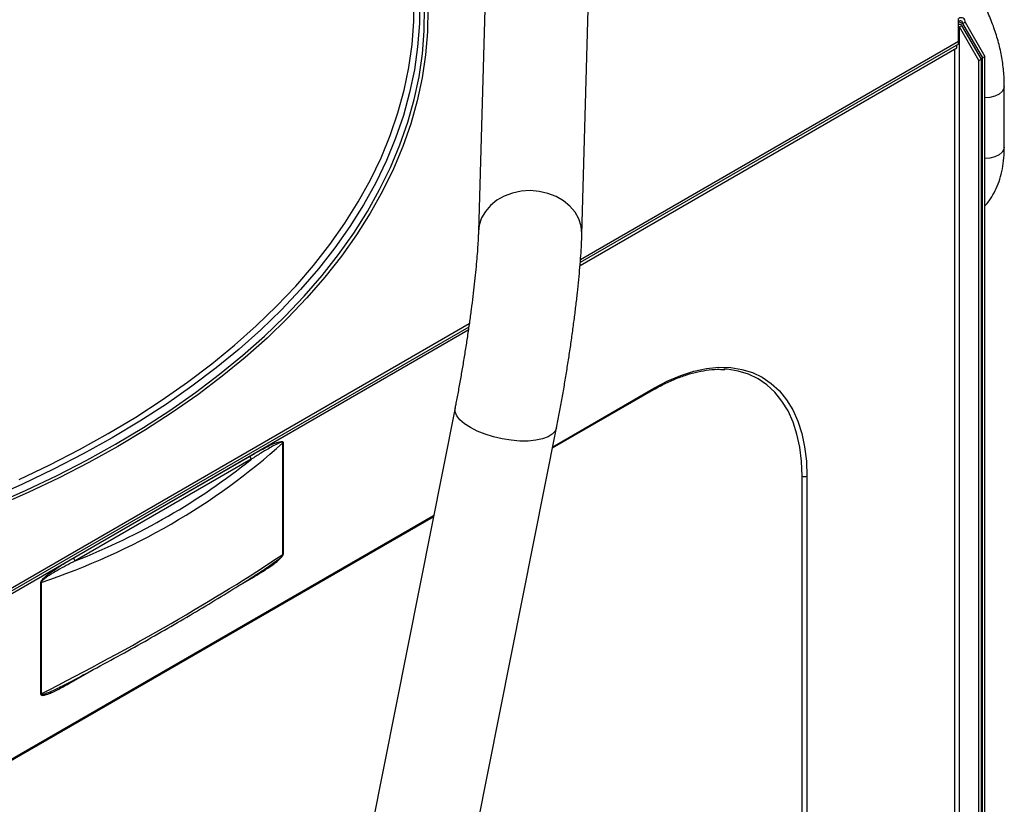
# Model space of a CAD drawing. Header units: millimetres. Extents: x 0 to 420, y 0 to 297.
# Tile 69 of 75: x 176 to 199, y 155 to 173. Entities that reach past the tile are written whole.
import ezdxf

# ---------------------------------------------------------------- set-up
doc = ezdxf.new("R2010")
doc.units = ezdxf.units.MM

msp = doc.modelspace()

# ---------------------------------------------------------------- linework, layer by layer
at = {"color": 7, "linetype": 'Continuous', "lineweight": 25}
for p, q in [((187.007, 176.461), (186.766, 167.949)), ((189.165, 167.881), (189.385, 175.64)), ((197.901, 172.355), (197.901, 172.885)), ((197.918, 172.696), (197.975, 172.728)), ((198.371, 171.912), (197.918, 172.696)), ((198.428, 171.944), (197.975, 172.728)), ((197.993, 172.767), (198.049, 172.8)), ((197.993, 172.767), (198.452, 171.971)), ((198.049, 172.8), (198.509, 172.004)), ((189.122, 167.161), (197.862, 172.206)), ((197.901, 172.289), (189.127, 167.225)), ((197.901, 172.355), (189.133, 167.293)), ((197.862, 172.206), (197.862, 172.267)), ((197.901, 172.289), (197.901, 172.355)), ((198.371, 171.912), (198.428, 171.944)), ((198.428, 128.064), (198.428, 171.944)), ((198.452, 171.971), (198.509, 172.004)), ((198.452, 128.049), (198.452, 171.971)), ((198.509, 128.017), (198.509, 172.004)), ((198.371, 128.096), (198.371, 171.912)), ((198.959, 169.902), (198.959, 171.307)), ((186.551, 165.803), (162.827, 152.107)), ((162.802, 151.966), (186.531, 165.665)), ((186.541, 165.731), (162.827, 152.042)), ((188.485, 162.928), (190.831, 164.282)), ((186.224, 163.862), (174.65, 105.647)), ((177.004, 105.179), (188.577, 163.394)), ((182.23, 160.46), (182.23, 163.044)), ((182.238, 163.05), (182.238, 160.465)), ((177.383, 160.381), (181.472, 162.741)), ((181.5, 162.668), (177.412, 160.308)), ((194.27, 147.375), (194.27, 162.277)), ((194.383, 162.277), (194.383, 147.375)), ((166.612, 150.301), (185.721, 161.332)), ((181.87, 160.158), (181.852, 160.147)), ((176.617, 157.22), (176.617, 159.805)), ((176.626, 159.809), (176.626, 157.225)), ((177.11, 157.406), (177.078, 157.389))]:
    msp.add_line(p, q, dxfattribs=at)
at = {"color": 8, "linetype": 'Continuous', "lineweight": 25}
for p, q in [((197.901, 172.82), (197.993, 172.767)), ((197.918, 128.335), (197.918, 172.696)), ((197.805, 172.173), (197.805, 128.336)), ((188.491, 162.958), (190.847, 164.319)), ((166.629, 150.338), (185.727, 161.362)), ((181.239, 159.754), (181.472, 159.889)), ((177.383, 157.529), (177.817, 157.779))]:
    msp.add_line(p, q, dxfattribs=at)
at = {"color": 8, "linetype": 'Continuous', "lineweight": 25, "flags": 128}
for points in [[(178.18, 163.26), (178.819, 163.644), (179.433, 164.041), (180.021, 164.452), (180.581, 164.875), (181.112, 165.31), (181.614, 165.757), (182.087, 166.214), (182.529, 166.681), (182.94, 167.158), (183.319, 167.644), (183.666, 168.137), (183.98, 168.638), (184.261, 169.145), (184.508, 169.658), (184.722, 170.176), (184.9, 170.699), (185.045, 171.224), (185.154, 171.753), (185.229, 172.284), (185.268, 172.816), (185.273, 173.349)], [(185.4, 173.302), (185.396, 172.767), (185.356, 172.232), (185.281, 171.698), (185.171, 171.167), (185.026, 170.638), (184.846, 170.113), (184.632, 169.592), (184.383, 169.076), (184.101, 168.567), (183.785, 168.063), (183.436, 167.567), (183.055, 167.079), (182.642, 166.6), (182.198, 166.13), (181.723, 165.67), (181.218, 165.221), (180.683, 164.784), (180.121, 164.358), (179.53, 163.946), (178.913, 163.546), (178.27, 163.16)], [(175.545, 161.624), (176.281, 161.949), (176.995, 162.289), (177.686, 162.645), (178.353, 163.016), (178.996, 163.401), (179.612, 163.8), (180.202, 164.212), (180.765, 164.637), (181.299, 165.074), (181.805, 165.522), (182.28, 165.98), (182.726, 166.449), (183.14, 166.928), (183.523, 167.414), (183.873, 167.909), (184.191, 168.412), (184.475, 168.92), (184.726, 169.435), (184.943, 169.955), (185.126, 170.479), (185.274, 171.007), (185.388, 171.537), (185.467, 172.07), (185.511, 172.604), (185.519, 173.139)], [(185.59, 173.115), (185.581, 172.579), (185.537, 172.044), (185.458, 171.509), (185.344, 170.977), (185.196, 170.448), (185.012, 169.922), (184.795, 169.401), (184.543, 168.885), (184.257, 168.374), (183.939, 167.871), (183.587, 167.374), (183.204, 166.886), (182.788, 166.406), (182.342, 165.936), (181.865, 165.476), (181.358, 165.027), (180.822, 164.589), (180.258, 164.163), (179.666, 163.75), (179.047, 163.35), (178.403, 162.963)], [(198.959, 171.307), (198.952, 171.261), (198.911, 171.191), (198.838, 171.13), (198.738, 171.084), (198.62, 171.055), (198.509, 171.047)], [(198.959, 169.902), (198.952, 169.855), (198.911, 169.785), (198.838, 169.724), (198.738, 169.678), (198.62, 169.65), (198.509, 169.642)], [(189.165, 167.881), (189.166, 167.904), (189.147, 168.074), (189.093, 168.24), (189.005, 168.395), (188.885, 168.536), (188.737, 168.659), (188.566, 168.758), (188.376, 168.832), (188.174, 168.878), (187.966, 168.895), (187.757, 168.882), (187.555, 168.84), (187.366, 168.769), (187.195, 168.673), (187.047, 168.554), (186.927, 168.415), (186.838, 168.261), (186.784, 168.097), (186.766, 167.95)], [(186.579, 163.4), (186.444, 163.488), (186.338, 163.581), (186.265, 163.675), (186.226, 163.768), (186.223, 163.856), (186.224, 163.862)], [(176.115, 162.197), (176.827, 162.536), (177.515, 162.891), (178.18, 163.26)], [(188.577, 163.394), (188.546, 163.318), (188.479, 163.246), (188.379, 163.185), (188.249, 163.138), (188.093, 163.106), (187.917, 163.089), (187.725, 163.089), (187.523, 163.106), (187.317, 163.138), (187.113, 163.185), (186.919, 163.246), (186.739, 163.318), (186.579, 163.4)], [(178.27, 163.16), (177.602, 162.789), (176.91, 162.433), (176.195, 162.092), (175.458, 161.767)], [(178.403, 162.963), (177.734, 162.591), (177.041, 162.234), (176.325, 161.893), (175.587, 161.567)]]:
    msp.add_lwpolyline(points, dxfattribs=at)
at = {"color": 7, "linetype": 'Continuous', "lineweight": 25, "flags": 128}
for points in [[(197.901, 172.703), (197.906, 172.701), (197.918, 172.696)], [(190.847, 164.319), (191.156, 164.481), (191.461, 164.611), (191.762, 164.708), (192.057, 164.77), (192.342, 164.799), (192.615, 164.792), (192.875, 164.751), (193.12, 164.675), (193.347, 164.566), (193.556, 164.424), (193.744, 164.249), (193.909, 164.045), (194.052, 163.811), (194.17, 163.55), (194.262, 163.264), (194.329, 162.955), (194.369, 162.625), (194.383, 162.277)], [(194.27, 162.277), (194.257, 162.619), (194.217, 162.944), (194.151, 163.248), (194.06, 163.53), (193.944, 163.786), (193.804, 164.016), (193.641, 164.218), (193.456, 164.389), (193.251, 164.529), (193.027, 164.637), (192.786, 164.711), (192.53, 164.752), (192.454, 164.757)]]:
    msp.add_lwpolyline(points, dxfattribs=at)
at = {"color": 7, "linetype": 'Continuous', "lineweight": 25}
for centre, radius, start, end in [((197.959, 172.814), 0.0917, 350.786, 129.2033), ((197.937, 172.776), 0.0568, 350.786, 129.2033), ((197.873, 172.543), 0.212, 61.2558, 82.5221), ((182.271, 162.991), 0.0671, 119.8403, 127.9262), ((181.595, 162.746), 0.123, 182.6393, 219.7721), ((194.326, 162.386), 0.123, 242.6097, 297.3903), ((177.506, 160.386), 0.123, 182.6393, 219.7721), ((182.271, 160.407), 0.0671, 119.8403, 127.9262), ((176.659, 159.732), 0.084, 112.9147, 119.8719), ((176.659, 157.147), 0.084, 112.9147, 119.8719)]:
    msp.add_arc(centre, radius, start, end, dxfattribs=at)
at = {"color": 8, "linetype": 'Continuous', "lineweight": 25}
msp.add_arc((190.808, 164.314), 0.0394, 305.0133, 6.2988, dxfattribs=at)
at = {"color": 7, "linetype": 'Continuous', "lineweight": 25}
for centre, major_axis, ratio, start_param, end_param in [((160.972, 184.293), (22.31, -20.199), 0.698807, 5.911219, 6.21256), ((161.043, 184.393), (22.085, -20.198), 0.697875, 5.955292, 6.176436), ((160.972, 157.285), (26.322, 9.209), 0.220894, 5.269985, 5.571326)]:
    msp.add_ellipse(centre, major_axis=major_axis, ratio=ratio, start_param=start_param, end_param=end_param, dxfattribs=at)
for points, knots in [([(198.959, 171.307), (198.958, 171.372), (198.956, 171.552), (198.926, 171.849), (198.863, 172.197), (198.768, 172.542), (198.644, 172.884), (198.49, 173.22), (198.307, 173.548), (198.097, 173.866), (197.86, 174.172), (197.598, 174.465), (197.313, 174.742), (197.006, 175.003), (196.68, 175.244), (196.335, 175.467), (195.975, 175.667), (195.6, 175.846), (195.214, 176.002), (194.818, 176.132), (194.422, 176.238), (194.156, 176.287), (194.025, 176.311)], [0, 0, 0, 0, 0.028205, 0.078738, 0.12935, 0.18009, 0.230965, 0.281969, 0.333091, 0.384317, 0.435628, 0.487009, 0.538443, 0.589916, 0.641418, 0.69294, 0.744475, 0.796021, 0.847576, 0.899138, 0.950708, 1, 1, 1, 1]), ([(198.509, 168.54), (198.533, 168.565), (198.604, 168.643), (198.701, 168.796), (198.8, 168.997), (198.876, 169.219), (198.929, 169.46), (198.955, 169.689), (198.958, 169.84), (198.959, 169.902)], [0, 0, 0, 0, 0.076128, 0.230831, 0.388736, 0.550459, 0.71587, 0.8842, 1, 1, 1, 1]), ([(186.766, 167.949), (186.765, 167.92), (186.763, 167.84), (186.755, 167.686), (186.741, 167.483), (186.722, 167.254), (186.699, 167.002), (186.67, 166.73), (186.636, 166.443), (186.598, 166.142), (186.556, 165.832), (186.51, 165.516), (186.461, 165.198), (186.409, 164.88), (186.356, 164.566), (186.3, 164.26), (186.256, 164.026), (186.23, 163.896), (186.224, 163.862)], [0, 0, 0, 0, 0.035429, 0.097279, 0.160828, 0.226032, 0.292385, 0.359539, 0.427255, 0.495361, 0.563736, 0.632288, 0.700941, 0.769635, 0.838298, 0.906864, 0.975264, 1, 1, 1, 1]), ([(188.577, 163.394), (188.588, 163.448), (188.619, 163.607), (188.67, 163.878), (188.73, 164.208), (188.786, 164.544), (188.841, 164.883), (188.893, 165.222), (188.941, 165.559), (188.985, 165.89), (189.026, 166.214), (189.062, 166.528), (189.093, 166.831), (189.12, 167.119), (189.141, 167.392), (189.157, 167.649), (189.163, 167.804), (189.165, 167.881)], [0, 0, 0, 0, 0.035876, 0.104413, 0.172751, 0.240933, 0.30903, 0.377101, 0.445192, 0.513351, 0.58164, 0.650135, 0.718938, 0.788191, 0.858111, 0.929049, 1, 1, 1, 1]), ([(190.831, 164.282), (190.879, 164.309), (191.02, 164.388), (191.252, 164.499), (191.524, 164.605), (191.791, 164.684), (192.051, 164.734), (192.28, 164.756), (192.418, 164.75), (192.476, 164.747)], [0, 0, 0, 0, 0.084014, 0.243927, 0.403842, 0.563777, 0.723805, 0.884033, 1, 1, 1, 1]), ([(181.472, 162.741), (181.609, 162.818), (181.792, 162.922), (182.021, 163.032), (182.133, 163.071), (182.204, 163.082), (182.229, 163.072), (182.237, 163.062), (182.238, 163.053), (182.238, 163.05)], [0, 0, 0, 0, 0.516718, 0.690972, 0.864475, 0.944041, 0.970762, 0.986807, 1, 1, 1, 1]), ([(182.23, 163.044), (182.23, 163.046), (182.23, 163.049), (182.228, 163.054), (182.221, 163.059), (182.197, 163.061), (182.088, 163.024), (181.923, 162.929), (181.705, 162.798), (181.573, 162.714), (181.5, 162.668)], [0, 0, 0, 0, 0.007353, 0.009772, 0.022481, 0.045963, 0.122358, 0.472314, 0.708355, 1, 1, 1, 1]), ([(176.617, 159.805), (176.617, 159.806), (176.617, 159.812), (176.621, 159.827), (176.631, 159.846), (176.652, 159.875), (176.682, 159.908), (176.727, 159.949), (176.787, 159.999), (176.876, 160.065), (177.077, 160.201), (177.251, 160.303), (177.383, 160.381)], [0, 0, 0, 0, 0.005454, 0.018753, 0.040926, 0.062901, 0.1144, 0.165375, 0.23877, 0.345644, 0.502558, 1, 1, 1, 1]), ([(177.412, 160.308), (177.276, 160.236), (177.098, 160.143), (176.891, 160.023), (176.8, 159.966), (176.738, 159.924), (176.693, 159.89), (176.662, 159.863), (176.641, 159.841), (176.631, 159.827), (176.627, 159.817), (176.626, 159.812), (176.626, 159.81), (176.626, 159.809)], [0, 0, 0, 0, 0.507933, 0.66716, 0.774915, 0.84822, 0.898411, 0.947644, 0.967522, 0.985954, 0.993396, 0.995996, 1, 1, 1, 1]), ([(181.472, 159.889), (181.609, 159.97), (181.792, 160.078), (182.021, 160.233), (182.133, 160.322), (182.204, 160.393), (182.229, 160.432), (182.237, 160.451), (182.238, 160.461), (182.238, 160.465)], [0, 0, 0, 0, 0.516718, 0.6909718, 0.8644746, 0.9440407, 0.9707623, 0.986807, 1, 1, 1, 1]), ([(177.111, 157.405), (177.27, 157.489), (177.654, 157.689), (178.241, 158.006), (178.875, 158.356), (179.489, 158.704), (180.084, 159.051), (180.66, 159.395), (181.214, 159.738), (181.611, 159.988), (181.817, 160.124), (181.852, 160.147)], [0, 0, 0, 0, 0.090283, 0.2166, 0.342781, 0.468895, 0.595009, 0.721176, 0.847458, 0.973925, 1, 1, 1, 1]), ([(176.617, 157.22), (176.617, 157.218), (176.617, 157.213), (176.621, 157.203), (176.631, 157.195), (176.652, 157.19), (176.682, 157.192), (176.727, 157.202), (176.787, 157.222), (176.876, 157.259), (177.077, 157.355), (177.251, 157.454), (177.383, 157.529)], [0, 0, 0, 0, 0.005454, 0.018753, 0.040926, 0.062901, 0.1144, 0.165375, 0.23877, 0.345644, 0.502558, 1, 1, 1, 1])]:
    msp.add_open_spline(points, degree=3, knots=knots, dxfattribs=at)
at = {"color": 8, "linetype": 'Continuous', "lineweight": 25}
for points, knots in [([(182.23, 160.46), (182.23, 160.457), (182.23, 160.454), (182.228, 160.447), (182.221, 160.434), (182.197, 160.402), (182.088, 160.302), (181.973, 160.224), (181.878, 160.163), (181.87, 160.158)], [0, 0, 0, 0, 0.014534, 0.019316, 0.044438, 0.090854, 0.241861, 0.933608, 1, 1, 1, 1]), ([(177.078, 157.389), (177.053, 157.376), (176.987, 157.339), (176.891, 157.294), (176.8, 157.253), (176.738, 157.229), (176.693, 157.215), (176.662, 157.208), (176.641, 157.208), (176.631, 157.212), (176.627, 157.218), (176.626, 157.221), (176.626, 157.223), (176.626, 157.225)], [0, 0, 0, 0, 0.156037, 0.429134, 0.613948, 0.739676, 0.825761, 0.910202, 0.944295, 0.975909, 0.988673, 0.993133, 1, 1, 1, 1])]:
    msp.add_open_spline(points, degree=3, knots=knots, dxfattribs=at)

doc.saveas('drawing.dxf')
